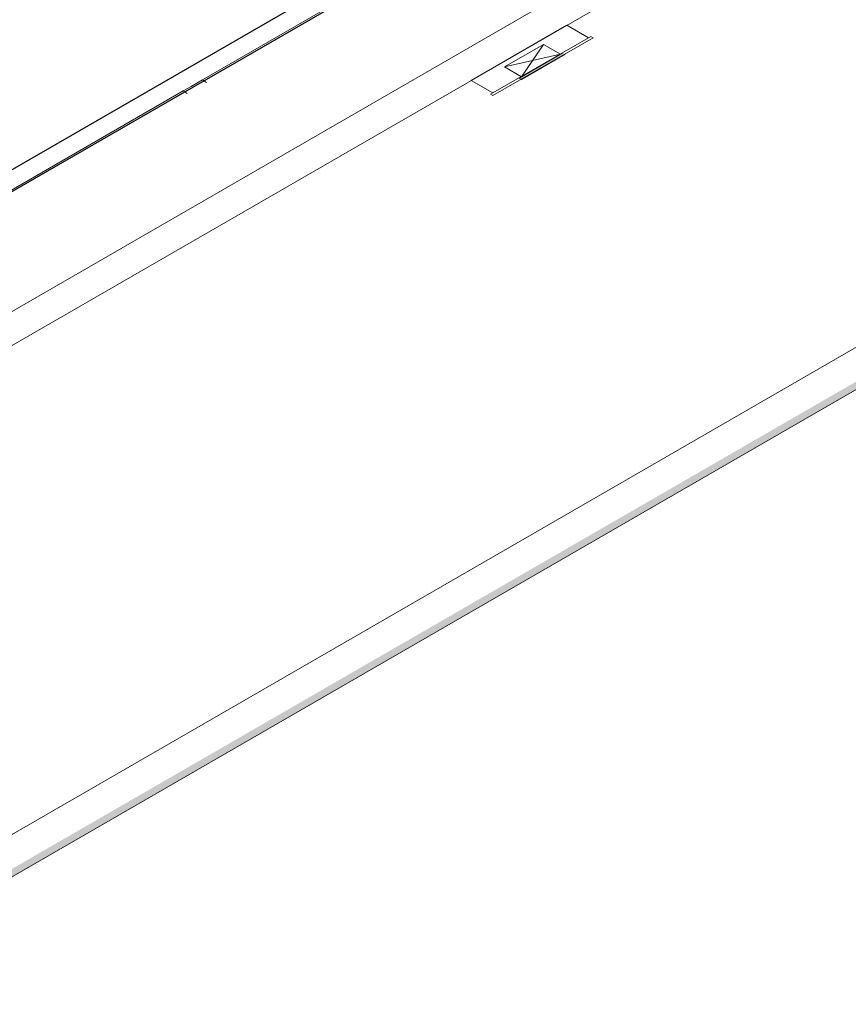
# Model space of a CAD drawing. Header units: millimetres. Extents: x 4480191 to 4481199, y -30324204 to -30323479.
# Tile 102 of 243: x 4480216 to 4480229, y -30323912 to -30323897. Entities that reach past the tile are written whole.
import ezdxf

# ---------------------------------------------------------------- set-up
doc = ezdxf.new("R2010")
doc.units = ezdxf.units.MM
for name, color, linetype, lineweight in [('Caixa de passagem', 134, 'Continuous', 20), ('Caixas de passagem', 134, 'Continuous', 5), ('DI-Elementos externos em corte', 9, 'Continuous', 18), ('DI-Elementos externos em vista', 9, 'Continuous', 5), ('EL-Condutos QD (Baixa)', 54, 'Continuous', 25), ('EL-Quadro de distribuição', 251, 'Continuous', 18), ('IFC-Parede padrão-Contorno', 44, 'Continuous', 5)]:
    doc.layers.add(name, color=color, linetype=linetype, lineweight=lineweight)

msp = doc.modelspace()

# ---------------------------------------------------------------- hatches: boundary and pattern name
at = {"layer": 'Caixa de passagem', "linetype": 'Continuous'}
msp.add_hatch(color=134, dxfattribs=at).paths.add_polyline_path([(4480223.849, -30323897.58), (4480224.514, -30323897.196), (4480224.48, -30323897.176), (4480223.815, -30323897.56)])
at = {"layer": 'DI-Elementos externos em corte', "linetype": 'Continuous'}
msp.add_hatch(color=51, dxfattribs=at).paths.add_polyline_path([(4480235.256, -30323898.554), (4480239.552, -30323896.048), (4480212.74, -30323911.528), (4480212.74, -30323911.648), (4480243.986, -30323893.608), (4480243.986, -30323893.488), (4480239.552, -30323896.048), (4480235.256, -30323898.554), (4480235.256, -30323898.577)])

# ---------------------------------------------------------------- linework, layer by layer
at = {"layer": 'Caixa de passagem'}
for p, q in [((4480223.589, -30323897.39), (4480224.185, -30323897.046)), ((4480224.185, -30323897.046), (4480223.849, -30323897.54)), ((4480224.185, -30323897.046), (4480224.445, -30323897.196)), ((4480223.589, -30323897.39), (4480224.445, -30323897.196)), ((4480224.445, -30323897.196), (4480223.849, -30323897.54)), ((4480223.849, -30323897.54), (4480223.589, -30323897.39))]:
    msp.add_line(p, q, dxfattribs=at)
at = {"layer": 'Caixas de passagem'}
for p, q in [((4480224.48, -30323897.176), (4480223.815, -30323897.56)), ((4480224.514, -30323897.196), (4480223.849, -30323897.58)), ((4480223.849, -30323897.58), (4480223.815, -30323897.56))]:
    msp.add_line(p, q, dxfattribs=at)
at = {"layer": 'DI-Elementos externos em corte'}
for p, q in [((4480218.998, -30323897.585), (4480222.52, -30323895.551)), ((4480218.824, -30323897.686), (4480218.998, -30323897.585)), ((4480215.96, -30323899.339), (4480218.704, -30323897.755)), ((4480218.704, -30323897.755), (4480218.824, -30323897.686)), ((4480227.536, -30323903.106), (4480235.256, -30323898.648)), ((4480212.81, -30323910.965), (4480231.043, -30323900.438)), ((4480212.74, -30323911.648), (4480227.536, -30323903.106))]:
    msp.add_line(p, q, dxfattribs=at)
at = {"layer": 'DI-Elementos externos em vista'}
for p, q in [((4480219.056, -30323897.625), (4480218.998, -30323897.585)), ((4480218.704, -30323897.755), (4480218.762, -30323897.795))]:
    msp.add_line(p, q, dxfattribs=at)
at = {"layer": 'EL-Condutos QD (Baixa)'}
for p, q in [((4480223.615, -30323894.614), (4480211.772, -30323901.451)), ((4480211.613, -30323901.875), (4480223.523, -30323894.998))]:
    msp.add_line(p, q, dxfattribs=at)
at = {"layer": 'EL-Quadro de distribuição'}
for p, q in [((4480223.084, -30323897.595), (4480224.539, -30323896.755)), ((4480224.539, -30323896.755), (4480224.868, -30323896.945)), ((4480224.868, -30323896.945), (4480223.413, -30323897.785)), ((4480224.938, -30323896.945), (4480223.413, -30323897.825)), ((4480224.868, -30323896.945), (4480224.903, -30323896.925)), ((4480224.903, -30323896.925), (4480224.938, -30323896.945)), ((4480223.413, -30323897.785), (4480223.084, -30323897.595)), ((4480223.379, -30323897.805), (4480223.413, -30323897.785)), ((4480223.413, -30323897.825), (4480223.379, -30323897.805))]:
    msp.add_line(p, q, dxfattribs=at)
at = {"layer": 'IFC-Parede padrão-Contorno', "color": 8, "lineweight": 5}
for p, q in [((4480253.38, -30323879.584), (4480203.109, -30323908.607)), ((4480253.38, -30323880.104), (4480212.938, -30323903.453))]:
    msp.add_line(p, q, dxfattribs=at)

doc.saveas('drawing.dxf')
